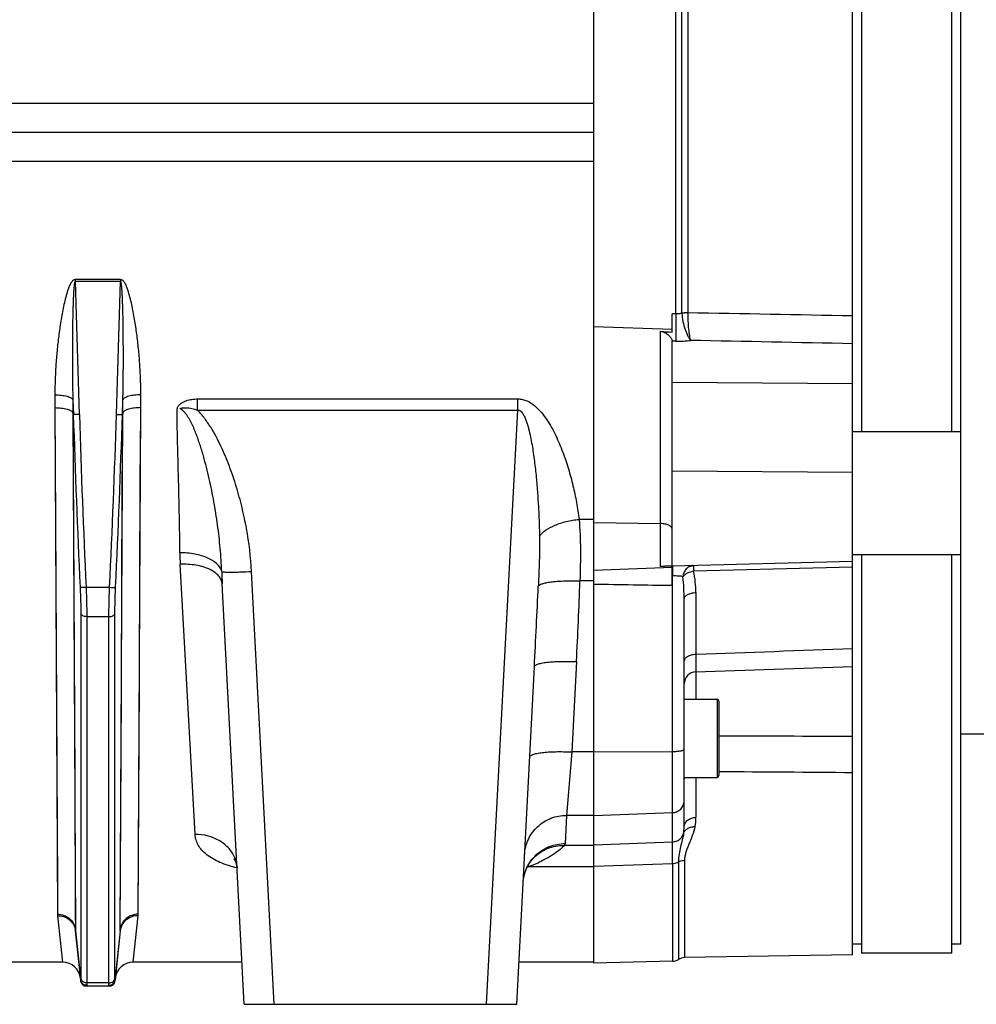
# Model space of a CAD drawing. Extents: x -1709 to 1181, y 8 to 1580.
# Tile 31 of 72: x -834 to -675, y 666 to 830. Entities that reach past the tile are written whole.
import ezdxf

# ---------------------------------------------------------------- set-up
doc = ezdxf.new("R2010")
doc.units = 0
doc.header["$LTSCALE"] = 65.395
doc.layers.get('0').update_dxf_attribs({"linetype": 'CONTINUOUS'})

msp = doc.modelspace()

# ---------------------------------------------------------------- linework, layer by layer
at = {"color": 6, "linetype": 'CONTINUOUS'}
for p, q in [((-695.13, 674.41), (-695.13, 947.91)), ((-677.13, 676.17), (-677.13, 946.14)), ((-738.13, 736.58), (-738.13, 885.74)), ((-693.63, 860.91), (-693.63, 761.41)), ((-678.63, 761.41), (-678.63, 860.91)), ((-738.13, 811.16), (-1014.13, 811.16)), ((-725.13, 778.46), (-725.13, 781)), ((-725.13, 739.05), (-725.13, 776.52)), ((-677.13, 761.41), (-695.13, 761.41)), ((-677.13, 740.91), (-695.13, 740.91)), ((-693.63, 740.91), (-693.63, 674.66)), ((-678.63, 674.66), (-678.63, 740.91)), ((-725.14, 739.05), (-726.22, 739.02)), ((-695.13, 739.83), (-725.13, 739.05)), ((-796.29, 666.16), (-799.95, 736.08)), ((-723.13, 695.61), (-723.13, 733.53)), ((-750.97, 666.16), (-748.03, 722.31)), ((-723.13, 716.9), (-717.63, 716.9)), ((-677.13, 711.16), (-594.58, 711.16)), ((-723.13, 703.9), (-717.63, 703.9)), ((-738.13, 672.98), (-738.13, 692.58)), ((-748.22, 690.43), (-748.16, 690.5)), ((-748.17, 690.49), (-748.06, 690.59)), ((-748.07, 690.58), (-747.98, 690.68)), ((-747.99, 690.67), (-747.9, 690.75)), ((-747.9, 690.75), (-747.82, 690.82)), ((-747.83, 690.81), (-747.76, 690.87)), ((-747.77, 690.87), (-747.71, 690.91)), ((-747.72, 690.91), (-747.67, 690.94)), ((-747.68, 690.94), (-747.64, 690.96)), ((-747.65, 690.96), (-747.63, 690.97)), ((-747.63, 690.97), (-747.63, 690.98)), ((-824.35, 678.38), (-823.48, 670.06)), ((-816.91, 678.38), (-817.79, 670.06)), ((-826.5, 673.16), (-835.76, 673.16)), ((-796.66, 673.16), (-814.76, 673.16)), ((-738.13, 673.16), (-750.61, 673.16)), ((-725.08, 673.32), (-738.13, 672.98)), ((-695.13, 674.41), (-723.06, 673.92)), ((-678.63, 674.66), (-693.63, 674.66)), ((-818.78, 669.16), (-822.48, 669.16)), ((-796.29, 666.16), (-750.97, 666.16))]:
    msp.add_line(p, q, dxfattribs=at)
at = {"color": 9, "linetype": 'CONTINUOUS'}
for p, q in [((-724.49, 780.99), (-724.49, 841.33)), ((-723.49, 781.13), (-723.49, 841.19)), ((-722.48, 781.21), (-722.48, 841.12)), ((-738.13, 815.98), (-957.2, 815.98)), ((-738.13, 806.34), (-957.2, 806.34)), ((-824.4, 786.4), (-823.72, 764.26)), ((-817.54, 764.26), (-816.86, 786.4)), ((-724.49, 780.99), (-725.13, 781)), ((-727.06, 738.98), (-727.06, 778.13)), ((-724.49, 776.48), (-725.13, 776.49)), ((-695.13, 769.38), (-725.13, 769.61)), ((-804.05, 766.86), (-750.79, 766.86)), ((-804.05, 764.98), (-804.05, 766.86)), ((-750.79, 764.98), (-750.79, 766.86)), ((-827.76, 765.41), (-827.67, 746.65)), ((-827.76, 765.41), (-827.35, 681.15)), ((-813.91, 681.15), (-813.5, 765.41)), ((-804.05, 764.98), (-750.79, 764.98)), ((-755.97, 666.16), (-750.79, 764.98)), ((-824.78, 764.53), (-824.68, 745.4)), ((-824.77, 764.29), (-824.36, 678.6)), ((-816.9, 678.6), (-816.49, 764.29)), ((-816.51, 760.55), (-816.49, 764.53)), ((-816.62, 737.93), (-816.51, 760.55)), ((-813.63, 739.32), (-813.52, 761.51)), ((-695.13, 754.6), (-725.13, 754.84)), ((-827.67, 746.65), (-827.57, 726.1)), ((-824.68, 745.4), (-824.58, 724.45)), ((-738.13, 746.82), (-740.61, 746.82)), ((-738.13, 746.31), (-727.06, 746.13)), ((-813.73, 719.63), (-813.63, 739.32)), ((-804.47, 694.4), (-806.94, 739.36)), ((-695.13, 738.89), (-721.54, 738.2)), ((-816.71, 717.85), (-816.62, 737.93)), ((-791.3, 666.16), (-795.07, 738.16)), ((-725.06, 693.18), (-725.06, 737.4)), ((-822.59, 735.53), (-818.67, 735.53)), ((-738.13, 736.58), (-740.45, 736.58)), ((-721.17, 734.65), (-721.17, 724.4)), ((-823.47, 731.16), (-823.47, 670.57)), ((-822.48, 730.66), (-818.79, 730.66)), ((-822.48, 730.66), (-822.48, 669.71)), ((-818.79, 669.71), (-818.79, 730.66)), ((-817.79, 670.57), (-817.79, 731.16)), ((-827.57, 726.1), (-827.47, 705.56)), ((-824.58, 724.45), (-824.48, 703.5)), ((-741.04, 723.16), (-741.83, 708.14)), ((-721.2, 721.46), (-721.2, 716.9)), ((-813.82, 700.34), (-813.73, 719.63)), ((-816.81, 698.17), (-816.71, 717.85)), ((-717.63, 716.9), (-717.63, 703.9)), ((-717.33, 716.6), (-717.33, 704.2)), ((-741.83, 708.14), (-742.68, 697.59)), ((-738.13, 708.14), (-741.83, 708.14)), ((-738.13, 708.14), (-725.06, 708.22)), ((-827.47, 705.56), (-827.37, 685.85)), ((-721.17, 703.9), (-721.17, 697.27)), ((-813.91, 681.15), (-813.82, 700.34)), ((-816.9, 678.6), (-816.81, 698.17)), ((-738.13, 697.59), (-725.06, 698.04)), ((-742.68, 697.59), (-742.92, 692.89)), ((-738.13, 697.59), (-742.68, 697.59)), ((-738.13, 692.68), (-725.06, 693.18)), ((-725.08, 689.58), (-725.06, 693.18)), ((-738.13, 692.58), (-743.08, 692.58)), ((-725.08, 689.58), (-725.07, 691.21)), ((-725.07, 691.21), (-725.07, 692.14)), ((-748.22, 690.43), (-748.22, 690.43)), ((-738.13, 689.12), (-725.08, 689.58)), ((-725.08, 689.58), (-725.08, 673.32)), ((-724.08, 689.85), (-724.08, 673.62)), ((-723.06, 690.11), (-723.06, 673.92)), ((-748.88, 689.07), (-738.13, 689.07)), ((-827.33, 680.9), (-826.5, 673.16)), ((-814.76, 673.16), (-813.93, 680.9)), ((-824.34, 678.38), (-824.36, 678.6)), ((-823.48, 670.21), (-824.34, 678.38)), ((-816.92, 678.38), (-817.78, 670.21)), ((-816.9, 678.6), (-816.92, 678.38)), ((-822.49, 669.22), (-822.48, 669.16)), ((-818.79, 669.71), (-822.48, 669.71)), ((-818.78, 669.16), (-818.78, 669.22))]:
    msp.add_line(p, q, dxfattribs=at)
at = {"color": 2, "linetype": 'CONTINUOUS'}
for p, q in [((-816.86, 786.72), (-824.4, 786.72)), ((-824.4, 786.72), (-824.4, 786.4)), ((-816.86, 786.4), (-824.4, 786.4)), ((-816.86, 786.72), (-816.86, 786.4)), ((-722.48, 781.18), (-722.48, 781.21)), ((-738.13, 778.92), (-725.13, 778.46)), ((-725.13, 777.96), (-725.13, 778.46)), ((-824.79, 766.7), (-824.71, 764.29)), ((-816.55, 764.29), (-816.47, 766.7)), ((-824.78, 764.53), (-824.71, 764.29)), ((-816.49, 764.53), (-816.55, 764.29)), ((-738.13, 738.4), (-725.13, 738.86)), ((-725.13, 735.8), (-725.13, 739.04)), ((-725.06, 737.4), (-725.13, 737.39)), ((-738.13, 692.58), (-738.13, 736.58)), ((-693.63, 676.17), (-695.13, 676.17)), ((-677.13, 676.17), (-678.63, 676.17))]:
    msp.add_line(p, q, dxfattribs=at)
at = {"color": 9, "linetype": 'CONTINUOUS'}
for points in [[(-824.48, 703.5), (-824.38, 681.68), (-824.36, 678.6)], [(-725.07, 692.14), (-725.06, 692.89), (-725.06, 693.18)]]:
    msp.add_lwpolyline(points, dxfattribs=at)
at = {"color": 6, "linetype": 'CONTINUOUS'}
for points in [[(-798.03, 690.32), (-798.04, 690.33), (-798.02, 690.31)], [(-797.54, 690.03), (-797.63, 690.07), (-797.75, 690.14), (-797.85, 690.19), (-797.92, 690.24), (-797.98, 690.28), (-798.02, 690.31), (-798.03, 690.32)], [(-798.02, 690.31), (-797.98, 690.27), (-797.93, 690.2), (-797.87, 690.12), (-797.81, 690.01), (-797.74, 689.88), (-797.67, 689.73), (-797.61, 689.56), (-797.56, 689.38), (-797.52, 689.19), (-797.49, 688.99), (-797.48, 688.85)], [(-749.92, 686.36), (-749.9, 686.59), (-749.85, 686.98), (-749.79, 687.36), (-749.69, 687.75), (-749.58, 688.12), (-749.45, 688.49), (-749.29, 688.84), (-749.12, 689.17), (-748.94, 689.48), (-748.75, 689.78), (-748.55, 690.05), (-748.35, 690.29), (-748.22, 690.43)]]:
    msp.add_lwpolyline(points, dxfattribs=at)
at = {"color": 9, "linetype": 'CONTINUOUS'}
for centre, radius, start, end in [((-724.56, 784.41), 3.45, 287.9091, 288.078), ((-724.16, 795.46), 18.99, 268.9996, 276.4569), ((942.75, 819.37), 1768.32, 181.78471, 182.71698), ((942.38, 819.32), 1766.95, 181.78583, 182.71831), ((-2583.64, 819.32), 1766.96, 357.28169, 358.21417), ((-2584.01, 819.37), 1768.32, 357.28302, 358.21529), ((-770.13, 741.38), 36.87, 180.1543, 183.1385), ((-698.43, 741.39), 101.66, 181.8348, 182.9903), ((-760.86, 733.53), 37.73, 359.9973, 5.7081), ((-738.47, 734.62), 17.3, 0.075, 11.9388), ((-2623.61, 820.64), 1878.15, 356.99887, 357.41045), ((-1516.77, 763.85), 776.8, 356.99732, 357.98873), ((-721.13, 719.46), 2, 91.9801, 179.9818), ((-753.79, 706.51), 18.12, 284.6263, 285.7416), ((-751.28, 685.81), 4.05, 53.6933, 57.3761), ((-816.38, 681.16), 2.46, 353.8877, 359.7367), ((-819.17, 678.62), 2.27, 354.018, 359.6999)]:
    msp.add_arc(centre, radius, start, end, dxfattribs=at)
at = {"color": 2, "linetype": 'CONTINUOUS'}
for centre, radius, start, end in [((-722.66, 774.96), 6.23, 96.2106, 97.6539), ((-719.18, 781.3), 4.32, 182.1465, 182.6861), ((-722.55, 775.05), 6.12, 97.4155, 98.8881), ((-722.44, 772.1), 9.1, 90.2177, 91.3388), ((-722.27, 772.21), 8.97, 91.3166, 92.4532), ((-720.03, 738.66), 5.04, 177.3445, 178.3291), ((-716.24, 738.54), 8.83, 178.2735, 178.9479), ((-676.08, 738.47), 48.99, 180.5958, 180.8082), ((-668.11, 738.58), 56.96, 180.8092, 181.1946), ((-728.57, 697.27), 7.41, 347.8, 359.9965), ((-729.45, 695.61), 6.32, 350.6656, 359.9948), ((-824.89, 681.16), 2.46, 180.2633, 186.1123), ((-827.01, 678.1), 2.67, 6.0044, 10.9683), ((-822.09, 678.62), 2.27, 180.3001, 185.982), ((-818.75, 670.31), 0.97, 348.1576, 354.2677), ((-818.79, 670.14), 1.01, 2.9819, 4.1564), ((-818.77, 670.23), 1.01, 269.9343, 275.8993)]:
    msp.add_arc(centre, radius, start, end, dxfattribs=at)
at = {"color": 6, "linetype": 'CONTINUOUS'}
for centre, radius, start, end in [((-690.9, 1180.3), 403.8, 264.8621, 265.137), ((-717.63, 716.6), 0.3, 0, 90), ((-717.63, 704.2), 0.3, 270, 360), ((-826.5, 670.16), 3, 6, 90), ((-814.76, 670.16), 3, 90, 174), ((-725.13, 675.32), 2, 271.5, 301.8226), ((-723.02, 671.92), 2, 91, 121.8226), ((-822.48, 670.16), 1, 186, 270), ((-818.78, 670.16), 1, 270, 354)]:
    msp.add_arc(centre, radius, start, end, dxfattribs=at)
at = {"color": 9, "linetype": 'CONTINUOUS'}
for points, knots in [([(-824.4, 786.72), (-824.51, 786.72), (-824.72, 786.64), (-824.94, 786.41), (-825.11, 786.15), (-825.31, 785.78), (-825.51, 785.29), (-825.78, 784.5), (-826.06, 783.48), (-826.34, 782.26), (-826.58, 781.03), (-826.86, 779.39), (-827.15, 777.34), (-827.43, 774.88), (-827.63, 772.42), (-827.75, 769.98), (-827.78, 768.35), (-827.77, 767.53)], [0, 0, 0, 0, 0.015856, 0.031802, 0.047732, 0.063639, 0.095395, 0.127109, 0.190417, 0.253593, 0.316636, 0.379542, 0.504923, 0.629703, 0.753836, 0.877281, 1, 1, 1, 1]), ([(-824.4, 786.4), (-824.43, 786.4), (-824.46, 786.35), (-824.49, 786.26), (-824.52, 786.13), (-824.55, 785.98), (-824.57, 785.82), (-824.58, 785.67), (-824.6, 785.46), (-824.63, 785.21), (-824.65, 784.9), (-824.67, 784.49), (-824.7, 783.97), (-824.73, 783.36), (-824.75, 782.74), (-824.77, 782.12), (-824.8, 781.3), (-824.82, 780.27), (-824.84, 779.03), (-824.86, 777.8), (-824.87, 776.56), (-824.87, 775.33), (-824.88, 773.68), (-824.87, 771.63), (-824.84, 769.16), (-824.81, 767.52), (-824.79, 766.7)], [0, 0, 0, 0, 0.003734, 0.007649, 0.015477, 0.023307, 0.031136, 0.038965, 0.046794, 0.06245, 0.078106, 0.09376, 0.125067, 0.156369, 0.187668, 0.218964, 0.250255, 0.312827, 0.375383, 0.437923, 0.500446, 0.562953, 0.625443, 0.75037, 0.875223, 1, 1, 1, 1]), ([(-813.49, 767.53), (-813.48, 768.35), (-813.51, 769.98), (-813.63, 772.42), (-813.83, 774.88), (-814.11, 777.34), (-814.4, 779.39), (-814.68, 781.03), (-814.92, 782.26), (-815.2, 783.48), (-815.48, 784.5), (-815.75, 785.29), (-815.95, 785.78), (-816.15, 786.15), (-816.33, 786.41), (-816.55, 786.64), (-816.76, 786.72), (-816.86, 786.72)], [0, 0, 0, 0, 0.122719, 0.246165, 0.370299, 0.495079, 0.620461, 0.683368, 0.746411, 0.809587, 0.872896, 0.90461, 0.936366, 0.952273, 0.968201, 0.984145, 1, 1, 1, 1]), ([(-816.47, 766.7), (-816.45, 767.52), (-816.42, 769.16), (-816.39, 771.63), (-816.39, 773.68), (-816.39, 775.33), (-816.4, 776.56), (-816.41, 777.8), (-816.42, 779.03), (-816.44, 780.27), (-816.47, 781.3), (-816.49, 782.12), (-816.51, 782.74), (-816.53, 783.36), (-816.56, 783.97), (-816.59, 784.49), (-816.61, 784.9), (-816.64, 785.21), (-816.66, 785.46), (-816.68, 785.67), (-816.7, 785.82), (-816.72, 785.98), (-816.74, 786.13), (-816.77, 786.26), (-816.8, 786.35), (-816.84, 786.4), (-816.86, 786.4)], [0, 0, 0, 0, 0.124777, 0.24963, 0.374557, 0.437047, 0.499554, 0.562078, 0.624618, 0.687174, 0.749745, 0.781037, 0.812332, 0.843631, 0.874934, 0.90624, 0.921895, 0.93755, 0.953207, 0.961035, 0.968864, 0.976694, 0.984523, 0.992351, 0.996265, 1, 1, 1, 1]), ([(-724.49, 780.99), (-724.51, 780.11), (-724.53, 778.86), (-724.52, 777.35), (-724.5, 776.73), (-724.49, 776.48)], [0, 0, 0, 0, 0.58783, 0.830422, 1, 1, 1, 1]), ([(-723.5, 781.13), (-723.58, 781.11), (-723.9, 781.01), (-724.24, 780.98), (-724.49, 780.99)], [0, 0, 0, 0, 0.237894, 1, 1, 1, 1]), ([(-723.49, 781.09), (-723.47, 780.63), (-723.35, 779.72), (-723.01, 778.45), (-722.63, 777.52), (-722.29, 776.93), (-722.11, 776.69), (-722.02, 776.6)], [0, 0, 0, 0, 0.290685, 0.573421, 0.817971, 0.917884, 1, 1, 1, 1]), ([(-722.02, 776.6), (-722.06, 776.7), (-722.12, 776.95), (-722.24, 777.57), (-722.36, 778.52), (-722.46, 779.8), (-722.48, 780.71), (-722.48, 781.18)], [0, 0, 0, 0, 0.072299, 0.166158, 0.407697, 0.697072, 1, 1, 1, 1]), ([(-827.77, 767.53), (-827.41, 767.54), (-826.73, 767.5), (-825.94, 767.37), (-825.4, 767.19), (-825.06, 767.02), (-824.83, 766.84), (-824.79, 766.7)], [0, 0, 0, 0, 0.337315, 0.634229, 0.75709, 0.85908, 1, 1, 1, 1]), ([(-813.49, 767.53), (-813.85, 767.54), (-814.53, 767.5), (-815.33, 767.37), (-815.86, 767.19), (-816.21, 767.02), (-816.43, 766.84), (-816.47, 766.7)], [0, 0, 0, 0, 0.337315, 0.634229, 0.75709, 0.85908, 1, 1, 1, 1]), ([(-807, 741.28), (-807, 742.38), (-807.02, 744.61), (-807.08, 747.98), (-807.15, 750.81), (-807.2, 753.1), (-807.25, 754.84), (-807.29, 756.58), (-807.33, 758.05), (-807.36, 759.22), (-807.38, 760.1), (-807.4, 760.99), (-807.42, 761.88), (-807.43, 762.62), (-807.44, 763.22), (-807.44, 763.67), (-807.45, 764.11), (-807.44, 764.56), (-807.44, 764.94), (-807.42, 765.2), (-807.4, 765.35), (-807.35, 765.49), (-807.26, 765.66), (-807.07, 765.9), (-806.65, 766.26), (-805.93, 766.6), (-805.01, 766.82), (-804.37, 766.86), (-804.05, 766.86)], [0, 0, 0, 0, 0.118631, 0.239084, 0.361267, 0.422977, 0.485084, 0.547575, 0.610439, 0.642007, 0.673664, 0.705408, 0.737237, 0.76915, 0.785137, 0.801145, 0.817173, 0.833221, 0.849289, 0.857332, 0.861359, 0.865401, 0.87354, 0.881762, 0.898363, 0.931964, 0.96592, 1, 1, 1, 1]), ([(-750.79, 766.86), (-750.52, 766.86), (-750, 766.8), (-749, 766.47), (-747.91, 765.74), (-746.84, 764.62), (-745.93, 763.39), (-745.15, 762.1), (-744.24, 760.32), (-743.28, 758.04), (-742.35, 755.25), (-741.6, 752.45), (-741.01, 749.64), (-740.72, 747.76), (-740.61, 746.82)], [0, 0, 0, 0, 0.033366, 0.066583, 0.13215, 0.19696, 0.261154, 0.324851, 0.388121, 0.513466, 0.637346, 0.759755, 0.880654, 1, 1, 1, 1]), ([(-827.76, 765.41), (-827.4, 765.41), (-826.72, 765.37), (-825.92, 765.23), (-825.39, 765.04), (-825.04, 764.87), (-824.82, 764.67), (-824.78, 764.53)], [0, 0, 0, 0, 0.335254, 0.630898, 0.753679, 0.856112, 1, 1, 1, 1]), ([(-813.5, 765.41), (-813.86, 765.41), (-814.54, 765.37), (-815.34, 765.23), (-815.87, 765.04), (-816.22, 764.87), (-816.44, 764.67), (-816.49, 764.53)], [0, 0, 0, 0, 0.335254, 0.630898, 0.753679, 0.856112, 1, 1, 1, 1]), ([(-800.04, 738.13), (-800.09, 739.43), (-800.25, 742.02), (-800.62, 745.25), (-801, 747.83), (-801.32, 749.75), (-801.69, 751.67), (-802.1, 753.59), (-802.56, 755.5), (-802.98, 757.08), (-803.35, 758.33), (-803.65, 759.27), (-803.97, 760.2), (-804.31, 761.12), (-804.62, 761.88), (-804.89, 762.48), (-805.1, 762.92), (-805.33, 763.36), (-805.54, 763.72), (-805.72, 763.99), (-805.86, 764.2), (-806.01, 764.4), (-806.16, 764.59), (-806.3, 764.74), (-806.42, 764.85), (-806.51, 764.94), (-806.61, 765.02), (-806.69, 765.08), (-806.76, 765.12), (-806.81, 765.16), (-806.86, 765.18), (-806.89, 765.21), (-806.92, 765.22), (-806.93, 765.25), (-806.91, 765.28), (-806.88, 765.29), (-806.85, 765.3), (-806.82, 765.31), (-806.78, 765.32), (-806.73, 765.33), (-806.67, 765.34), (-806.59, 765.36), (-806.45, 765.38), (-806.24, 765.4), (-805.99, 765.41), (-805.74, 765.4), (-805.41, 765.37), (-805, 765.29), (-804.52, 765.16), (-804.21, 765.04), (-804.05, 764.98)], [0, 0, 0, 0, 0.123989, 0.24818, 0.310366, 0.372613, 0.434923, 0.497299, 0.559742, 0.622255, 0.65354, 0.684843, 0.716167, 0.747512, 0.778881, 0.794577, 0.810281, 0.825993, 0.841717, 0.849585, 0.857457, 0.865333, 0.873216, 0.881105, 0.885053, 0.889003, 0.892958, 0.89691, 0.898896, 0.900875, 0.902827, 0.903849, 0.904867, 0.905807, 0.906704, 0.90774, 0.908727, 0.90969, 0.910675, 0.91265, 0.914619, 0.916592, 0.920541, 0.928449, 0.936373, 0.94431, 0.952256, 0.968162, 0.98408, 1, 1, 1, 1]), ([(-795.07, 738.16), (-795.19, 740.55), (-795.63, 744.12), (-796.62, 748.81), (-797.57, 752.28), (-798.72, 755.68), (-800.11, 759), (-801.51, 761.66), (-802.85, 763.64), (-803.63, 764.56), (-804.05, 764.98)], [0, 0, 0, 0, 0.249893, 0.374909, 0.499929, 0.624952, 0.749972, 0.874971, 0.937494, 1, 1, 1, 1]), ([(-750.79, 764.98), (-750.67, 764.99), (-750.44, 764.93), (-750.17, 764.71), (-749.96, 764.44), (-749.78, 764.14), (-749.63, 763.83), (-749.46, 763.41), (-749.27, 762.87), (-749.07, 762.22), (-748.85, 761.34), (-748.51, 759.78), (-748.15, 757.54), (-747.82, 754.83), (-747.57, 752.13), (-747.38, 749.43), (-747.25, 746.73), (-747.2, 744.93), (-747.18, 744.03)], [0, 0, 0, 0, 0.015766, 0.031576, 0.047369, 0.06314, 0.078895, 0.094638, 0.126094, 0.157526, 0.188939, 0.251711, 0.377061, 0.502175, 0.62704, 0.751642, 0.875967, 1, 1, 1, 1]), ([(-823.72, 764.26), (-823.84, 764.26), (-824.06, 764.25), (-824.33, 764.25), (-824.51, 764.26), (-824.6, 764.27), (-824.67, 764.28), (-824.7, 764.29), (-824.71, 764.29)], [0, 0, 0, 0, 0.361293, 0.673882, 0.798477, 0.896157, 0.963837, 1, 1, 1, 1]), ([(-817.54, 764.26), (-817.42, 764.26), (-817.2, 764.25), (-816.93, 764.25), (-816.76, 764.26), (-816.66, 764.27), (-816.59, 764.28), (-816.56, 764.29), (-816.55, 764.29)], [0, 0, 0, 0, 0.361293, 0.673882, 0.798477, 0.896157, 0.963837, 1, 1, 1, 1]), ([(-747.18, 744.03), (-746.92, 744.41), (-746.12, 745.13), (-744.58, 745.93), (-742.7, 746.53), (-741.32, 746.76), (-740.61, 746.82)], [0, 0, 0, 0, 0.191922, 0.431135, 0.70669, 1, 1, 1, 1]), ([(-740.61, 746.82), (-740.45, 745.17), (-740.34, 741.75), (-740.4, 738.34), (-740.45, 736.58)], [0, 0, 0, 0, 0.486684, 1, 1, 1, 1]), ([(-725.13, 745.19), (-725.13, 745.25), (-725.16, 745.38), (-725.28, 745.56), (-725.46, 745.72), (-725.8, 745.91), (-726.34, 746.08), (-726.81, 746.12), (-727.06, 746.13)], [0, 0, 0, 0, 0.079028, 0.167276, 0.270465, 0.390503, 0.675721, 1, 1, 1, 1]), ([(-747.18, 744.03), (-747.16, 742.66), (-747.2, 739.91), (-747.31, 737.16), (-747.37, 735.78)], [0, 0, 0, 0, 0.496979, 1, 1, 1, 1]), ([(-800.04, 738.13), (-800.09, 738.36), (-800.28, 738.81), (-800.77, 739.41), (-801.47, 739.95), (-802.69, 740.6), (-804.56, 741.14), (-806.16, 741.28), (-807, 741.28)], [0, 0, 0, 0, 0.084276, 0.178841, 0.286874, 0.409043, 0.689619, 1, 1, 1, 1]), ([(-799.95, 736.08), (-799.97, 736.32), (-800.09, 736.81), (-800.54, 737.48), (-801.21, 738.06), (-802.09, 738.56), (-803.14, 738.95), (-804.77, 739.32), (-806.07, 739.39), (-806.94, 739.36)], [0, 0, 0, 0, 0.08491, 0.17754, 0.282998, 0.40324, 0.537777, 0.684445, 1, 1, 1, 1]), ([(-800.04, 738.13), (-800.02, 738.12), (-799.96, 738.11), (-799.86, 738.09), (-799.71, 738.08), (-799.44, 738.06), (-799, 738.05), (-798.39, 738.05), (-797.66, 738.06), (-796.54, 738.09), (-795.67, 738.12), (-795.07, 738.16)], [0, 0, 0, 0, 0.013602, 0.035252, 0.064956, 0.102537, 0.200097, 0.324759, 0.472348, 0.637888, 1, 1, 1, 1]), ([(-723.32, 737.29), (-723.41, 737.32), (-723.65, 737.36), (-724.23, 737.42), (-724.71, 737.41), (-725.06, 737.4)], [0, 0, 0, 0, 0.16965, 0.403464, 1, 1, 1, 1]), ([(-823.58, 735.54), (-823.57, 735.16), (-823.5, 733.69), (-823.47, 732.23), (-823.47, 731.16)], [0, 0, 0, 0, 0.264676, 1, 1, 1, 1]), ([(-822.59, 735.53), (-822.71, 735.52), (-822.88, 735.51), (-823.11, 735.51), (-823.26, 735.51), (-823.38, 735.51), (-823.47, 735.52), (-823.54, 735.53), (-823.57, 735.54), (-823.58, 735.54)], [0, 0, 0, 0, 0.362923, 0.528679, 0.676329, 0.800851, 0.898091, 0.964956, 1, 1, 1, 1]), ([(-822.59, 735.53), (-822.57, 735.1), (-822.51, 733.47), (-822.48, 731.85), (-822.48, 730.66)], [0, 0, 0, 0, 0.264673, 1, 1, 1, 1]), ([(-818.79, 730.66), (-818.79, 731.03), (-818.78, 732.65), (-818.73, 734.28), (-818.67, 735.53)], [0, 0, 0, 0, 0.231073, 1, 1, 1, 1]), ([(-818.67, 735.53), (-818.55, 735.52), (-818.38, 735.51), (-818.15, 735.51), (-818.01, 735.51), (-817.88, 735.51), (-817.79, 735.52), (-817.72, 735.53), (-817.69, 735.54), (-817.68, 735.54)], [0, 0, 0, 0, 0.362923, 0.528679, 0.676329, 0.800851, 0.898091, 0.964956, 1, 1, 1, 1]), ([(-817.79, 731.16), (-817.79, 731.49), (-817.78, 732.96), (-817.73, 734.42), (-817.68, 735.54)], [0, 0, 0, 0, 0.231077, 1, 1, 1, 1]), ([(-747.37, 735.78), (-747.3, 735.87), (-747.03, 736.02), (-746.53, 736.19), (-745.84, 736.34), (-744.98, 736.46), (-743.98, 736.55), (-742.45, 736.62), (-741.27, 736.61), (-740.45, 736.58)], [0, 0, 0, 0, 0.050095, 0.125572, 0.226486, 0.350611, 0.494527, 0.654007, 1, 1, 1, 1]), ([(-723.13, 733.53), (-723.13, 733.6), (-723.1, 733.76), (-722.99, 733.97), (-722.8, 734.16), (-722.45, 734.39), (-721.9, 734.59), (-721.42, 734.64), (-721.17, 734.65)], [0, 0, 0, 0, 0.088995, 0.184787, 0.29203, 0.412647, 0.690397, 1, 1, 1, 1]), ([(-822.48, 730.66), (-822.6, 730.66), (-822.83, 730.68), (-823.2, 730.79), (-823.44, 731), (-823.47, 731.16)], [0, 0, 0, 0, 0.308154, 0.588801, 1, 1, 1, 1]), ([(-818.79, 730.66), (-818.67, 730.66), (-818.43, 730.68), (-818.07, 730.79), (-817.82, 731), (-817.79, 731.16)], [0, 0, 0, 0, 0.308154, 0.588801, 1, 1, 1, 1]), ([(-723.13, 723.13), (-723.13, 723.21), (-723.1, 723.38), (-722.94, 723.72), (-722.55, 724.07), (-721.91, 724.33), (-721.42, 724.39), (-721.17, 724.4)], [0, 0, 0, 0, 0.096791, 0.198681, 0.429398, 0.701478, 1, 1, 1, 1]), ([(-721.17, 724.4), (-721.17, 724), (-721.18, 723.29), (-721.19, 722.4), (-721.2, 721.81), (-721.2, 721.54), (-721.2, 721.46)], [0, 0, 0, 0, 0.406654, 0.717423, 0.918246, 1, 1, 1, 1]), ([(-748.03, 722.31), (-748.03, 722.35), (-747.99, 722.44), (-747.88, 722.55), (-747.7, 722.65), (-747.47, 722.75), (-747.17, 722.84), (-746.66, 722.96), (-745.9, 723.07), (-744.86, 723.16), (-743.67, 723.21), (-742.38, 723.21), (-741.49, 723.18), (-741.04, 723.16)], [0, 0, 0, 0, 0.017037, 0.038362, 0.066239, 0.101531, 0.144451, 0.194888, 0.316975, 0.464067, 0.63105, 0.811897, 1, 1, 1, 1]), ([(-748.82, 707.29), (-748.82, 707.33), (-748.78, 707.42), (-748.66, 707.53), (-748.49, 707.64), (-748.25, 707.73), (-747.96, 707.82), (-747.45, 707.94), (-746.69, 708.05), (-745.64, 708.15), (-744.46, 708.19), (-743.17, 708.19), (-742.28, 708.16), (-741.83, 708.14)], [0, 0, 0, 0, 0.017037, 0.038362, 0.066239, 0.101531, 0.144451, 0.194888, 0.316975, 0.464067, 0.63105, 0.811897, 1, 1, 1, 1]), ([(-725.06, 708.22), (-724.81, 708.22), (-724.45, 708.23), (-724, 708.28), (-723.71, 708.32), (-723.47, 708.37), (-723.29, 708.43), (-723.18, 708.48), (-723.13, 708.54), (-723.13, 708.57)], [0, 0, 0, 0, 0.370808, 0.537853, 0.684685, 0.80639, 0.899365, 0.962249, 1, 1, 1, 1]), ([(-723.13, 703.32), (-723.13, 703.37), (-723.12, 703.57), (-723.06, 703.76), (-722.99, 703.9)], [0, 0, 0, 0, 0.2472, 1, 1, 1, 1]), ([(-725.06, 698.04), (-724.81, 698.05), (-724.3, 698.17), (-723.66, 698.61), (-723.23, 699.25), (-723.13, 699.76), (-723.13, 700.01)], [0, 0, 0, 0, 0.251762, 0.502464, 0.751733, 1, 1, 1, 1]), ([(-749.67, 691.07), (-749.62, 691.93), (-749.19, 693.67), (-747.61, 695.83), (-745.33, 697.27), (-743.56, 697.6), (-742.68, 697.59)], [0, 0, 0, 0, 0.248281, 0.497548, 0.748236, 1, 1, 1, 1]), ([(-725.06, 693.18), (-724.85, 693.19), (-724.44, 693.27), (-723.89, 693.56), (-723.46, 694.02), (-723.27, 694.39), (-723.21, 694.59)], [0, 0, 0, 0, 0.251401, 0.50205, 0.751569, 1, 1, 1, 1]), ([(-723.21, 694.59), (-723.27, 694.22), (-723.44, 693.48), (-723.74, 692.35), (-724, 691.13), (-724.08, 690.28), (-724.08, 689.85)], [0, 0, 0, 0, 0.228301, 0.47203, 0.7296, 1, 1, 1, 1]), ([(-721.33, 695.71), (-721.44, 695.21), (-721.74, 694.23), (-722.23, 693.06), (-722.6, 692.14), (-722.84, 691.46), (-723.01, 690.79), (-723.06, 690.33), (-723.06, 690.11)], [0, 0, 0, 0, 0.26096, 0.51962, 0.645999, 0.768719, 0.886659, 1, 1, 1, 1]), ([(-797.81, 690.41), (-798.04, 691.01), (-798.75, 692.15), (-800.33, 693.44), (-802.3, 694.25), (-803.74, 694.42), (-804.47, 694.4)], [0, 0, 0, 0, 0.232949, 0.477926, 0.735033, 1, 1, 1, 1]), ([(-797.48, 688.84), (-798.45, 689.07), (-800.22, 689.61), (-802.18, 690.7), (-803.33, 691.76), (-803.95, 692.59), (-804.34, 693.48), (-804.45, 694.1), (-804.47, 694.4)], [0, 0, 0, 0, 0.313305, 0.580403, 0.696752, 0.803405, 0.903236, 1, 1, 1, 1]), ([(-749.92, 686.36), (-749.87, 687.23), (-749.44, 688.97), (-747.86, 691.13), (-745.58, 692.56), (-743.8, 692.89), (-742.92, 692.89)], [0, 0, 0, 0, 0.248281, 0.497548, 0.748236, 1, 1, 1, 1]), ([(-742.92, 692.89), (-742.93, 692.86), (-742.95, 692.75), (-743.01, 692.65), (-743.08, 692.58)], [0, 0, 0, 0, 0.225918, 1, 1, 1, 1]), ([(-743.08, 692.58), (-743.16, 692.47), (-743.37, 692.24), (-743.98, 691.7), (-745.07, 690.93), (-746.77, 689.95), (-748.12, 689.36), (-748.88, 689.07)], [0, 0, 0, 0, 0.059253, 0.138506, 0.355334, 0.644906, 1, 1, 1, 1]), ([(-748.22, 690.43), (-747.58, 691.13), (-745.97, 692.26), (-744.03, 692.61), (-743.08, 692.58)], [0, 0, 0, 0, 0.497841, 1, 1, 1, 1]), ([(-797.48, 688.85), (-797.48, 688.98), (-797.53, 689.51), (-797.67, 690.04), (-797.81, 690.41)], [0, 0, 0, 0, 0.249233, 1, 1, 1, 1]), ([(-725.08, 689.58), (-724.99, 689.58), (-724.64, 689.61), (-724.3, 689.72), (-724.08, 689.85)], [0, 0, 0, 0, 0.25348, 1, 1, 1, 1]), ([(-724.08, 689.85), (-724, 689.89), (-723.68, 690.04), (-723.32, 690.11), (-723.06, 690.11)], [0, 0, 0, 0, 0.247404, 1, 1, 1, 1]), ([(-813.93, 680.9), (-814.29, 680.9), (-815.02, 680.78), (-815.98, 680.24), (-816.66, 679.41), (-816.88, 678.72), (-816.91, 678.38)], [0, 0, 0, 0, 0.256633, 0.509114, 0.756357, 1, 1, 1, 1]), ([(-813.91, 681.15), (-814.28, 681.15), (-815.01, 681.02), (-815.96, 680.47), (-816.65, 679.64), (-816.86, 678.95), (-816.9, 678.6)], [0, 0, 0, 0, 0.256405, 0.509261, 0.756804, 1, 1, 1, 1]), ([(-823.47, 670.57), (-823.47, 670.53), (-823.47, 670.41), (-823.47, 670.3), (-823.48, 670.21)], [0, 0, 0, 0, 0.303806, 1, 1, 1, 1]), ([(-823.48, 670.21), (-823.48, 670.2), (-823.48, 670.17), (-823.48, 670.13), (-823.48, 670.11)], [0, 0, 0, 0, 0.291453, 1, 1, 1, 1]), ([(-822.49, 669.32), (-822.61, 669.33), (-822.85, 669.37), (-823.17, 669.56), (-823.4, 669.86), (-823.47, 670.09), (-823.48, 670.21)], [0, 0, 0, 0, 0.251684, 0.502535, 0.751931, 1, 1, 1, 1]), ([(-822.49, 669.22), (-822.61, 669.22), (-822.85, 669.26), (-823.17, 669.46), (-823.4, 669.75), (-823.47, 669.99), (-823.48, 670.11)], [0, 0, 0, 0, 0.250707, 0.500957, 0.750658, 1, 1, 1, 1]), ([(-822.48, 669.71), (-822.6, 669.71), (-822.84, 669.76), (-823.16, 669.94), (-823.39, 670.22), (-823.46, 670.45), (-823.47, 670.57)], [0, 0, 0, 0, 0.256118, 0.508855, 0.756513, 1, 1, 1, 1]), ([(-818.79, 669.71), (-818.66, 669.71), (-818.42, 669.76), (-818.1, 669.94), (-817.87, 670.22), (-817.8, 670.45), (-817.79, 670.57)], [0, 0, 0, 0, 0.256118, 0.508855, 0.756513, 1, 1, 1, 1]), ([(-817.78, 670.21), (-817.78, 670.24), (-817.79, 670.35), (-817.79, 670.47), (-817.79, 670.57)], [0, 0, 0, 0, 0.195948, 1, 1, 1, 1]), ([(-822.48, 669.71), (-822.48, 669.67), (-822.48, 669.55), (-822.48, 669.42), (-822.49, 669.32)], [0, 0, 0, 0, 0.303874, 1, 1, 1, 1]), ([(-822.49, 669.32), (-822.49, 669.31), (-822.49, 669.28), (-822.49, 669.24), (-822.49, 669.22)], [0, 0, 0, 0, 0.296015, 1, 1, 1, 1]), ([(-818.78, 669.32), (-818.78, 669.35), (-818.79, 669.48), (-818.79, 669.61), (-818.79, 669.71)], [0, 0, 0, 0, 0.195855, 1, 1, 1, 1])]:
    msp.add_open_spline(points, degree=3, knots=knots, dxfattribs=at)
at = {"color": 2, "linetype": 'CONTINUOUS'}
for points, knots in [([(-722.66, 781.2), (-722.72, 781.2), (-722.94, 781.19), (-723.17, 781.17), (-723.34, 781.15)], [0, 0, 0, 0, 0.258458, 1, 1, 1, 1]), ([(-722.66, 781.17), (-722.71, 781.17), (-722.94, 781.16), (-723.17, 781.14), (-723.34, 781.12)], [0, 0, 0, 0, 0.25827, 1, 1, 1, 1]), ([(-726.22, 739.02), (-726.29, 739.02), (-726.57, 739), (-726.85, 738.99), (-727.06, 738.98)], [0, 0, 0, 0, 0.236792, 1, 1, 1, 1]), ([(-725.07, 738.7), (-725.07, 738.72), (-725.07, 738.78), (-725.07, 738.84), (-725.06, 738.89)], [0, 0, 0, 0, 0.283892, 1, 1, 1, 1]), ([(-725.07, 738.7), (-725.07, 738.65), (-725.07, 738.4), (-725.07, 738.16), (-725.07, 737.96)], [0, 0, 0, 0, 0.206705, 1, 1, 1, 1]), ([(-725.04, 739.05), (-725.05, 739.05), (-725.05, 739.04), (-725.05, 739.02), (-725.06, 738.99), (-725.06, 738.97), (-725.06, 738.96)], [0, 0, 0, 0, 0.079018, 0.26822, 0.575242, 1, 1, 1, 1]), ([(-725.06, 738.96), (-725.06, 738.95), (-725.06, 738.93), (-725.06, 738.91), (-725.06, 738.89)], [0, 0, 0, 0, 0.224453, 1, 1, 1, 1]), ([(-721.56, 739.14), (-721.78, 739.13), (-722.23, 739.03), (-722.8, 738.61), (-723.19, 738.01), (-723.3, 737.53), (-723.32, 737.29)], [0, 0, 0, 0, 0.239481, 0.484972, 0.739107, 1, 1, 1, 1]), ([(-722.21, 738.99), (-722.16, 739.01), (-721.95, 739.09), (-721.72, 739.13), (-721.56, 739.14)], [0, 0, 0, 0, 0.252099, 1, 1, 1, 1]), ([(-721.56, 739.14), (-721.56, 739.14), (-721.56, 739.13), (-721.56, 739.12), (-721.56, 739.1), (-721.56, 739.07), (-721.56, 739.04), (-721.56, 738.98), (-721.56, 738.88), (-721.55, 738.75), (-721.55, 738.58), (-721.54, 738.4), (-721.54, 738.27), (-721.54, 738.2)], [0, 0, 0, 0, 0.004295, 0.017051, 0.038243, 0.067794, 0.105576, 0.151448, 0.266691, 0.411697, 0.584125, 0.781318, 1, 1, 1, 1]), ([(-721.54, 738.2), (-721.91, 738.14), (-722.44, 737.98), (-723.02, 737.62), (-723.24, 737.4), (-723.32, 737.29)], [0, 0, 0, 0, 0.548829, 0.792389, 1, 1, 1, 1]), ([(-723.13, 695.61), (-723.13, 695.83), (-723.02, 696.27), (-722.57, 696.82), (-721.92, 697.18), (-721.42, 697.27), (-721.17, 697.27)], [0, 0, 0, 0, 0.22843, 0.46994, 0.728969, 1, 1, 1, 1]), ([(-723.21, 694.59), (-723.16, 694.76), (-722.97, 695.09), (-722.52, 695.46), (-721.96, 695.68), (-721.54, 695.72), (-721.33, 695.71)], [0, 0, 0, 0, 0.231595, 0.474291, 0.731281, 1, 1, 1, 1]), ([(-827.35, 681.15), (-826.98, 681.15), (-826.25, 681.02), (-825.3, 680.47), (-824.61, 679.64), (-824.4, 678.95), (-824.36, 678.6)], [0, 0, 0, 0, 0.256405, 0.509261, 0.756804, 1, 1, 1, 1]), ([(-827.33, 680.9), (-826.99, 680.9), (-826.3, 680.8), (-825.38, 680.31), (-824.7, 679.56), (-824.45, 678.93), (-824.38, 678.61)], [0, 0, 0, 0, 0.256283, 0.508767, 0.756288, 1, 1, 1, 1]), ([(-818.78, 669.32), (-818.55, 669.33), (-818.1, 669.48), (-817.84, 669.9), (-817.8, 670.11)], [0, 0, 0, 0, 0.502448, 1, 1, 1, 1]), ([(-818.67, 669.23), (-818.45, 669.25), (-818.01, 669.45), (-817.8, 669.89), (-817.78, 670.11)], [0, 0, 0, 0, 0.500968, 1, 1, 1, 1]), ([(-817.78, 670.11), (-817.78, 670.12), (-817.78, 670.14), (-817.78, 670.17), (-817.78, 670.19)], [0, 0, 0, 0, 0.214781, 1, 1, 1, 1]), ([(-818.78, 669.22), (-818.78, 669.23), (-818.77, 669.26), (-818.77, 669.3), (-818.78, 669.32)], [0, 0, 0, 0, 0.204492, 1, 1, 1, 1])]:
    msp.add_open_spline(points, degree=3, knots=knots, dxfattribs=at)
at = {"color": 9, "linetype": 'CONTINUOUS'}
for points in [[(-695.13, 780.67), (-704.25, 780.84), (-713.36, 781.01), (-722.48, 781.18)], [(-695.13, 776.04), (-704.1, 776.23), (-713.06, 776.41), (-722.03, 776.6)], [(-827.77, 767.53), (-827.77, 766.83), (-827.76, 766.12), (-827.76, 765.41)], [(-813.5, 765.41), (-813.5, 766.12), (-813.49, 766.83), (-813.49, 767.53)], [(-725.13, 735.8), (-729.46, 735.87), (-733.8, 735.94), (-738.13, 736.01)], [(-721.17, 724.4), (-712.49, 724.71), (-703.81, 725.03), (-695.13, 725.35)], [(-721.2, 721.46), (-712.51, 721.76), (-703.82, 722.07), (-695.13, 722.37)], [(-695.13, 710.71), (-702.53, 710.73), (-709.93, 710.75), (-717.33, 710.78)], [(-695.13, 704.68), (-702.53, 704.74), (-709.93, 704.79), (-717.33, 704.84)]]:
    msp.add_open_spline(points, degree=3, dxfattribs=at)
at = {"color": 6, "linetype": 'CONTINUOUS'}
msp.add_open_spline([(-727.06, 778.13), (-726.79, 778.1), (-726.29, 777.92), (-725.7, 777.48), (-725.34, 777.06), (-725.17, 776.74), (-725.13, 776.59), (-725.13, 776.52)], degree=3, knots=[0, 0, 0, 0, 0.30462, 0.588249, 0.828644, 0.924144, 1, 1, 1, 1], dxfattribs=at)
at = {"color": 2, "linetype": 'CONTINUOUS'}
for points in [[(-824.79, 766.7), (-824.78, 765.97), (-824.78, 765.25), (-824.78, 764.53)], [(-816.49, 764.53), (-816.48, 765.25), (-816.48, 765.97), (-816.47, 766.7)]]:
    msp.add_open_spline(points, degree=3, dxfattribs=at)

doc.saveas('drawing.dxf')
